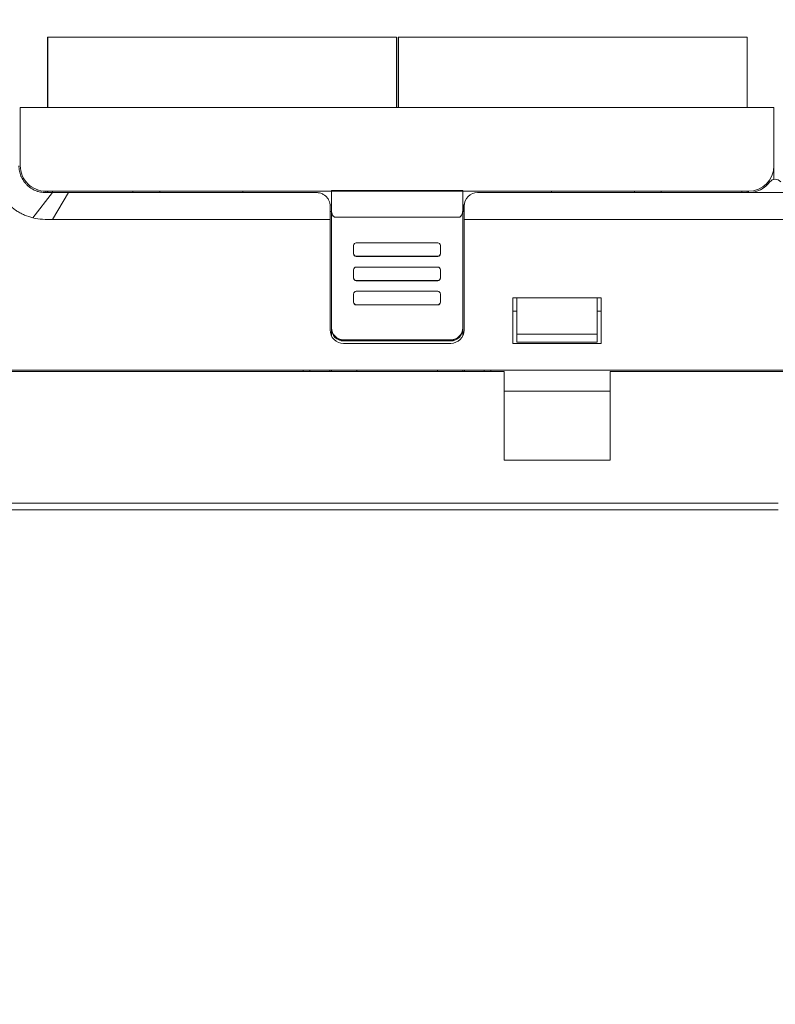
# Model space of a CAD drawing. Header units: millimetres. Extents: x -1114 to 1396, y -630 to 631.
# Tile 200 of 256: x -951 to -894, y 184 to 257. Entities that reach past the tile are written whole.
import ezdxf

# ---------------------------------------------------------------- set-up
doc = ezdxf.new("R2010")
doc.units = ezdxf.units.MM
doc.header["$MEASUREMENT"] = 0

msp = doc.modelspace()

# ---------------------------------------------------------------- linework, layer by layer
at = {"lineweight": 18}
for points, knots in [([(1038.9843, -629.7647), (1038.9843, -629.7647), (-1111.4882, -629.7647), (-1111.4882, -629.7647), (-1111.4882, -629.7647), (-1111.4882, -629.7647), (-1111.4882, 630.7883), (-1111.4882, 630.7883), (-1111.4882, 630.7883), (-1111.4882, 630.7883), (1038.9843, 630.7883), (1038.9843, 630.7883)], [0, 0, 0, 0, 0.3333333, 0.3333333, 0.3333333, 0.3333333, 0.6666667, 0.6666667, 0.6666667, 0.6666667, 1, 1, 1, 1]), ([(-949.5518, 242.6529), (-949.7621, 242.7083), (-949.967, 242.776), (-950.1646, 242.8605), (-950.1646, 242.8605), (-950.214, 242.8817), (-950.2629, 242.9039), (-950.3114, 242.9271), (-950.3114, 242.9271), (-950.3599, 242.9503), (-950.408, 242.9745), (-950.4556, 242.9996), (-950.4556, 242.9996), (-950.5509, 243.0499), (-950.6445, 243.1042), (-950.7363, 243.1626), (-950.7363, 243.1626), (-950.7592, 243.1772), (-950.782, 243.192), (-950.8047, 243.2071), (-950.8047, 243.2071), (-950.8273, 243.2221), (-950.8498, 243.2374), (-950.872, 243.2528), (-950.872, 243.2528), (-950.9165, 243.2837), (-950.9602, 243.3155), (-951.0032, 243.348), (-951.0032, 243.348), (-951.0892, 243.4131), (-951.1721, 243.4814), (-951.2521, 243.5528), (-951.2521, 243.5528), (-951.3321, 243.6243), (-951.4092, 243.6988), (-951.4833, 243.7765), (-951.4833, 243.7765), (-951.5574, 243.8542), (-951.6286, 243.9351), (-951.6968, 244.0191), (-951.6968, 244.0191), (-951.7309, 244.0612), (-951.7642, 244.104), (-951.7967, 244.1477), (-951.7967, 244.1477), (-951.8293, 244.1913), (-951.8608, 244.2355), (-951.8914, 244.2802), (-951.8914, 244.2802), (-951.9525, 244.3695), (-952.0096, 244.4609), (-952.0628, 244.5543), (-952.0628, 244.5543), (-952.1161, 244.6477), (-952.1655, 244.743), (-952.2111, 244.8403), (-952.2111, 244.8403), (-952.2566, 244.9376), (-952.2984, 245.0368), (-952.3362, 245.1381), (-952.3362, 245.1381), (-952.3551, 245.1887), (-952.373, 245.2398), (-952.3899, 245.2914), (-952.3899, 245.2914), (-952.3984, 245.3172), (-952.4066, 245.3432), (-952.4146, 245.3692), (-952.4146, 245.3692), (-952.4225, 245.3952), (-952.4302, 245.4213), (-952.4376, 245.4474), (-952.4376, 245.4474), (-952.4671, 245.5519), (-952.4922, 245.6571), (-952.5131, 245.7629), (-952.5131, 245.7629), (-952.5341, 245.8688), (-952.5508, 245.9754), (-952.5631, 246.0828), (-952.5631, 246.0828), (-952.5753, 246.1901), (-952.583, 246.2983), (-952.5856, 246.4072)], [0, 0, 0, 0, 0.047619, 0.047619, 0.047619, 0.047619, 0.0952381, 0.0952381, 0.0952381, 0.0952381, 0.1428571, 0.1428571, 0.1428571, 0.1428571, 0.1904762, 0.1904762, 0.1904762, 0.1904762, 0.2380952, 0.2380952, 0.2380952, 0.2380952, 0.2857143, 0.2857143, 0.2857143, 0.2857143, 0.3333333, 0.3333333, 0.3333333, 0.3333333, 0.3809524, 0.3809524, 0.3809524, 0.3809524, 0.4285714, 0.4285714, 0.4285714, 0.4285714, 0.4761905, 0.4761905, 0.4761905, 0.4761905, 0.5238095, 0.5238095, 0.5238095, 0.5238095, 0.5714286, 0.5714286, 0.5714286, 0.5714286, 0.6190476, 0.6190476, 0.6190476, 0.6190476, 0.6666667, 0.6666667, 0.6666667, 0.6666667, 0.7142857, 0.7142857, 0.7142857, 0.7142857, 0.7619048, 0.7619048, 0.7619048, 0.7619048, 0.8095238, 0.8095238, 0.8095238, 0.8095238, 0.8571429, 0.8571429, 0.8571429, 0.8571429, 0.9047619, 0.9047619, 0.9047619, 0.9047619, 0.952381, 0.952381, 0.952381, 0.952381, 1, 1, 1, 1]), ([(-948.5889, 244.5373), (-948.6219, 244.5373), (-948.6547, 244.5382), (-948.6873, 244.5398), (-948.6873, 244.5398), (-948.72, 244.5414), (-948.7525, 244.5438), (-948.7849, 244.547), (-948.7849, 244.547), (-948.8497, 244.5534), (-948.914, 244.5629), (-948.9777, 244.5755), (-948.9777, 244.5755), (-949.0414, 244.5881), (-949.1046, 244.6039), (-949.1673, 244.6228), (-949.1673, 244.6228), (-949.1986, 244.6323), (-949.2298, 244.6425), (-949.2608, 244.6536), (-949.2608, 244.6536), (-949.2918, 244.6646), (-949.3224, 244.6764), (-949.3526, 244.6889), (-949.3526, 244.6889), (-949.4734, 244.7388), (-949.5881, 244.7999), (-949.6966, 244.8721), (-949.6966, 244.8721), (-949.7237, 244.8901), (-949.7504, 244.9089), (-949.7768, 244.9283), (-949.7768, 244.9283), (-949.8031, 244.9478), (-949.8291, 244.968), (-949.8546, 244.9888), (-949.8546, 244.9888), (-949.9056, 245.0304), (-949.9543, 245.0745), (-950.0008, 245.1208), (-950.0008, 245.1208), (-950.0473, 245.1672), (-950.0917, 245.216), (-950.1335, 245.2668), (-950.1335, 245.2668), (-950.1754, 245.3177), (-950.2147, 245.3707), (-950.2513, 245.4254), (-950.2513, 245.4254), (-950.2879, 245.4801), (-950.3219, 245.5367), (-950.3529, 245.5948), (-950.3529, 245.5948), (-950.3684, 245.6238), (-950.3832, 245.6532), (-950.3973, 245.683), (-950.3973, 245.683), (-950.4113, 245.7128), (-950.4247, 245.7429), (-950.4372, 245.7732), (-950.4372, 245.7732), (-950.4873, 245.8945), (-950.5249, 246.0189), (-950.5503, 246.1465), (-950.5503, 246.1465), (-950.5631, 246.2102), (-950.5727, 246.2748), (-950.5792, 246.3402), (-950.5792, 246.3402), (-950.5824, 246.3729), (-950.5849, 246.4058), (-950.5865, 246.4386), (-950.5865, 246.4386), (-950.5881, 246.4715), (-950.5889, 246.5044), (-950.5889, 246.5373)], [0, 0, 0, 0, 0.0526316, 0.0526316, 0.0526316, 0.0526316, 0.1052632, 0.1052632, 0.1052632, 0.1052632, 0.1578947, 0.1578947, 0.1578947, 0.1578947, 0.2105263, 0.2105263, 0.2105263, 0.2105263, 0.2631579, 0.2631579, 0.2631579, 0.2631579, 0.3157895, 0.3157895, 0.3157895, 0.3157895, 0.3684211, 0.3684211, 0.3684211, 0.3684211, 0.4210526, 0.4210526, 0.4210526, 0.4210526, 0.4736842, 0.4736842, 0.4736842, 0.4736842, 0.5263158, 0.5263158, 0.5263158, 0.5263158, 0.5789474, 0.5789474, 0.5789474, 0.5789474, 0.6315789, 0.6315789, 0.6315789, 0.6315789, 0.6842105, 0.6842105, 0.6842105, 0.6842105, 0.7368421, 0.7368421, 0.7368421, 0.7368421, 0.7894737, 0.7894737, 0.7894737, 0.7894737, 0.8421053, 0.8421053, 0.8421053, 0.8421053, 0.8947368, 0.8947368, 0.8947368, 0.8947368, 0.9473684, 0.9473684, 0.9473684, 0.9473684, 1, 1, 1, 1]), ([(-950.4889, 246.5372), (-950.4889, 246.0333), (-950.2887, 245.55), (-949.9324, 245.1937), (-949.9324, 245.1937), (-949.5761, 244.8373), (-949.0928, 244.6372), (-948.5889, 244.6372)], [0, 0, 0, 0, 0.5, 0.5, 0.5, 0.5, 1, 1, 1, 1]), ([(-893.7834, 245.3372), (-893.8778, 245.4631), (-894.026, 245.5372), (-894.1834, 245.5372), (-894.1834, 245.5372), (-894.3407, 245.5372), (-894.4889, 245.4631), (-894.5834, 245.3372)], [0, 0, 0, 0, 0.5, 0.5, 0.5, 0.5, 1, 1, 1, 1]), ([(-948.0889, 244.5373), (-948.1722, 244.5373), (-948.2556, 244.5373), (-948.3389, 244.5373), (-948.3389, 244.5373), (-948.4223, 244.5373), (-948.5056, 244.5373), (-948.5889, 244.5373)], [0, 0, 0, 0, 0.5, 0.5, 0.5, 0.5, 1, 1, 1, 1]), ([(-946.904, 244.5373), (-947.0293, 244.5373), (-947.1546, 244.5373), (-947.2799, 244.5373), (-947.2799, 244.5373), (-947.4147, 244.5373), (-947.5496, 244.5373), (-947.6844, 244.5373), (-947.6844, 244.5373), (-947.8192, 244.5373), (-947.9541, 244.5373), (-948.0889, 244.5373)], [0, 0, 0, 0, 0.3333333, 0.3333333, 0.3333333, 0.3333333, 0.6666667, 0.6666667, 0.6666667, 0.6666667, 1, 1, 1, 1]), ([(-928.3861, 244.5374), (-931.5812, 244.5373), (-934.778, 244.5373), (-937.9771, 244.5373), (-937.9771, 244.5373), (-938.377, 244.5373), (-938.7769, 244.5373), (-939.1769, 244.5373), (-939.1769, 244.5373), (-939.5768, 244.5373), (-939.9777, 244.5373), (-940.3749, 244.5373), (-940.3749, 244.5373), (-940.7722, 244.5373), (-941.1654, 244.5373), (-941.5487, 244.5373), (-941.5487, 244.5373), (-941.9321, 244.5373), (-942.304, 244.5373), (-942.6645, 244.5373), (-942.6645, 244.5373), (-943.3855, 244.5373), (-944.0694, 244.5373), (-944.7744, 244.5373), (-944.7744, 244.5373), (-945.4793, 244.5373), (-946.1976, 244.5373), (-946.904, 244.5373)], [0, 0, 0, 0, 0.1428571, 0.1428571, 0.1428571, 0.1428571, 0.2857143, 0.2857143, 0.2857143, 0.2857143, 0.4285714, 0.4285714, 0.4285714, 0.4285714, 0.5714286, 0.5714286, 0.5714286, 0.5714286, 0.7142857, 0.7142857, 0.7142857, 0.7142857, 0.8571429, 0.8571429, 0.8571429, 0.8571429, 1, 1, 1, 1]), ([(-927.3861, 243.5374), (-927.3861, 243.5999), (-927.392, 243.6616), (-927.4034, 243.7225), (-927.4034, 243.7225), (-927.4092, 243.7529), (-927.4163, 243.7831), (-927.4249, 243.8131), (-927.4249, 243.8131), (-927.4335, 243.8431), (-927.4436, 243.8729), (-927.4552, 243.9025), (-927.4552, 243.9025), (-927.4783, 243.9615), (-927.5069, 244.0179), (-927.5408, 244.0715), (-927.5408, 244.0715), (-927.5577, 244.0983), (-927.576, 244.1245), (-927.5957, 244.1499), (-927.5957, 244.1499), (-927.6154, 244.1753), (-927.6366, 244.2001), (-927.6592, 244.224), (-927.6592, 244.224), (-927.7044, 244.2719), (-927.7539, 244.3149), (-927.8079, 244.3532), (-927.8079, 244.3532), (-927.8349, 244.3723), (-927.863, 244.3902), (-927.8922, 244.4069), (-927.8922, 244.4069), (-927.9069, 244.4152), (-927.9218, 244.4232), (-927.937, 244.4308), (-927.937, 244.4308), (-927.9523, 244.4385), (-927.9678, 244.4458), (-927.9835, 244.4527), (-927.9835, 244.4527), (-928.0461, 244.4803), (-928.111, 244.5012), (-928.1784, 244.5155), (-928.1784, 244.5155), (-928.212, 244.5227), (-928.2463, 244.5281), (-928.2811, 244.5318), (-928.2811, 244.5318), (-928.316, 244.5355), (-928.351, 244.5373), (-928.3861, 244.5373)], [0, 0, 0, 0, 0.0769231, 0.0769231, 0.0769231, 0.0769231, 0.1538462, 0.1538462, 0.1538462, 0.1538462, 0.2307692, 0.2307692, 0.2307692, 0.2307692, 0.3076923, 0.3076923, 0.3076923, 0.3076923, 0.3846154, 0.3846154, 0.3846154, 0.3846154, 0.4615385, 0.4615385, 0.4615385, 0.4615385, 0.5384615, 0.5384615, 0.5384615, 0.5384615, 0.6153846, 0.6153846, 0.6153846, 0.6153846, 0.6923077, 0.6923077, 0.6923077, 0.6923077, 0.7692308, 0.7692308, 0.7692308, 0.7692308, 0.8461538, 0.8461538, 0.8461538, 0.8461538, 0.9230769, 0.9230769, 0.9230769, 0.9230769, 1, 1, 1, 1]), ([(-893.1834, 244.5371), (-893.5167, 244.5371), (-893.85, 244.5371), (-894.1834, 244.5371), (-894.1834, 244.5371), (-894.5167, 244.5371), (-894.85, 244.5371), (-895.1834, 244.5371)], [0, 0, 0, 0, 0.5, 0.5, 0.5, 0.5, 1, 1, 1, 1]), ([(-927.2861, 243.2821), (-927.2855, 243.2519), (-927.2849, 243.2218), (-927.2827, 243.1917), (-927.2827, 243.1917), (-927.2806, 243.1629), (-927.2771, 243.1341), (-927.2724, 243.1055), (-927.2724, 243.1055), (-927.2679, 243.078), (-927.2623, 243.0506), (-927.2553, 243.0236), (-927.2553, 243.0236), (-927.2486, 242.9974), (-927.2406, 242.9715), (-927.2313, 242.9458), (-927.2313, 242.9458), (-927.2114, 242.8909), (-927.1853, 242.8369), (-927.1472, 242.7899), (-927.1472, 242.7899), (-927.1371, 242.7774), (-927.1261, 242.7654), (-927.1141, 242.7543), (-927.1141, 242.7543), (-927.1033, 242.7444), (-927.0915, 242.7353), (-927.0788, 242.7272), (-927.0788, 242.7272), (-927.0648, 242.7182), (-927.0495, 242.7103), (-927.0331, 242.7058), (-927.0331, 242.7058), (-927.018, 242.7016), (-927.0021, 242.7001), (-926.9861, 242.6986)], [0, 0, 0, 0, 0.1111111, 0.1111111, 0.1111111, 0.1111111, 0.2222222, 0.2222222, 0.2222222, 0.2222222, 0.3333333, 0.3333333, 0.3333333, 0.3333333, 0.4444444, 0.4444444, 0.4444444, 0.4444444, 0.5555556, 0.5555556, 0.5555556, 0.5555556, 0.6666667, 0.6666667, 0.6666667, 0.6666667, 0.7777778, 0.7777778, 0.7777778, 0.7777778, 0.8888889, 0.8888889, 0.8888889, 0.8888889, 1, 1, 1, 1]), ([(-917.7861, 242.6985), (-917.7693, 242.6985), (-917.753, 242.7013), (-917.7373, 242.7063), (-917.7373, 242.7063), (-917.7216, 242.7114), (-917.7071, 242.7184), (-917.6937, 242.7269), (-917.6937, 242.7269), (-917.6869, 242.7312), (-917.6804, 242.7358), (-917.6743, 242.7406), (-917.6743, 242.7406), (-917.6681, 242.7454), (-917.6622, 242.7505), (-917.6566, 242.7557), (-917.6566, 242.7557), (-917.6453, 242.7662), (-917.635, 242.7775), (-917.6255, 242.7893), (-917.6255, 242.7893), (-917.6159, 242.8011), (-917.6071, 242.8134), (-917.5991, 242.8259), (-917.5991, 242.8259), (-917.591, 242.8384), (-917.5836, 242.8511), (-917.5768, 242.8641), (-917.5768, 242.8641), (-917.5631, 242.8901), (-917.5515, 242.9169), (-917.5415, 242.9444), (-917.5415, 242.9444), (-917.5314, 242.9718), (-917.5232, 242.9995), (-917.5162, 243.0274), (-917.5162, 243.0274), (-917.5093, 243.0552), (-917.5037, 243.0832), (-917.4992, 243.1114), (-917.4992, 243.1114), (-917.4904, 243.1677), (-917.4861, 243.2246), (-917.4861, 243.282)], [0, 0, 0, 0, 0.0909091, 0.0909091, 0.0909091, 0.0909091, 0.1818182, 0.1818182, 0.1818182, 0.1818182, 0.2727273, 0.2727273, 0.2727273, 0.2727273, 0.3636364, 0.3636364, 0.3636364, 0.3636364, 0.4545455, 0.4545455, 0.4545455, 0.4545455, 0.5454545, 0.5454545, 0.5454545, 0.5454545, 0.6363636, 0.6363636, 0.6363636, 0.6363636, 0.7272727, 0.7272727, 0.7272727, 0.7272727, 0.8181818, 0.8181818, 0.8181818, 0.8181818, 0.9090909, 0.9090909, 0.9090909, 0.9090909, 1, 1, 1, 1]), ([(-927.3861, 242.5374), (-927.4992, 242.5374), (-927.6122, 242.5374), (-927.7252, 242.5374), (-927.7252, 242.5374), (-931.6332, 242.5374), (-935.5385, 242.5374), (-939.4403, 242.5374), (-939.4403, 242.5374), (-940.3256, 242.5374), (-941.2108, 242.5374), (-942.1609, 242.5373), (-942.1609, 242.5373), (-943.111, 242.5373), (-944.126, 242.5371), (-945.1211, 242.5373), (-945.1211, 242.5373), (-946.1162, 242.5376), (-947.0914, 242.5384), (-948.08, 242.5356)], [0, 0, 0, 0, 0.2, 0.2, 0.2, 0.2, 0.4, 0.4, 0.4, 0.4, 0.6, 0.6, 0.6, 0.6, 0.8, 0.8, 0.8, 0.8, 1, 1, 1, 1]), ([(-893.1834, 242.5374), (-893.5167, 242.5374), (-893.85, 242.5374), (-894.1834, 242.5374), (-894.1834, 242.5374), (-894.5167, 242.5374), (-894.85, 242.5374), (-895.1834, 242.5374)], [0, 0, 0, 0, 0.5, 0.5, 0.5, 0.5, 1, 1, 1, 1]), ([(-925.4323, 240.7906), (-925.4853, 240.7906), (-925.5362, 240.7696), (-925.5737, 240.7321), (-925.5737, 240.7321), (-925.6112, 240.6947), (-925.6323, 240.6439), (-925.6323, 240.5909)], [0, 0, 0, 0, 0.5, 0.5, 0.5, 0.5, 1, 1, 1, 1]), ([(-919.1575, 240.5909), (-919.1575, 240.6439), (-919.1786, 240.6947), (-919.2161, 240.7321), (-919.2161, 240.7321), (-919.2536, 240.7696), (-919.3045, 240.7906), (-919.3575, 240.7906)], [0, 0, 0, 0, 0.5, 0.5, 0.5, 0.5, 1, 1, 1, 1]), ([(-925.6323, 239.9917), (-925.6323, 239.9388), (-925.6112, 239.888), (-925.5737, 239.8505), (-925.5737, 239.8505), (-925.5362, 239.813), (-925.4853, 239.792), (-925.4323, 239.792)], [0, 0, 0, 0, 0.5, 0.5, 0.5, 0.5, 1, 1, 1, 1]), ([(-925.6323, 239.9751), (-925.6323, 239.9221), (-925.6112, 239.8713), (-925.5737, 239.8338), (-925.5737, 239.8338), (-925.5362, 239.7964), (-925.4853, 239.7753), (-925.4323, 239.7753)], [0, 0, 0, 0, 0.5, 0.5, 0.5, 0.5, 1, 1, 1, 1]), ([(-919.3575, 239.792), (-919.3045, 239.792), (-919.2536, 239.813), (-919.2161, 239.8505), (-919.2161, 239.8505), (-919.1786, 239.888), (-919.1575, 239.9388), (-919.1575, 239.9917)], [0, 0, 0, 0, 0.5, 0.5, 0.5, 0.5, 1, 1, 1, 1]), ([(-925.4323, 238.9837), (-925.4853, 238.9837), (-925.5362, 238.9626), (-925.5737, 238.9252), (-925.5737, 238.9252), (-925.6112, 238.8877), (-925.6323, 238.8369), (-925.6323, 238.784)], [0, 0, 0, 0, 0.5, 0.5, 0.5, 0.5, 1, 1, 1, 1]), ([(-919.1575, 238.784), (-919.1575, 238.8369), (-919.1786, 238.8877), (-919.2161, 238.9252), (-919.2161, 238.9252), (-919.2536, 238.9626), (-919.3045, 238.9837), (-919.3575, 238.9837)], [0, 0, 0, 0, 0.5, 0.5, 0.5, 0.5, 1, 1, 1, 1]), ([(-925.6323, 238.1848), (-925.6323, 238.1318), (-925.6112, 238.081), (-925.5737, 238.0436), (-925.5737, 238.0436), (-925.5362, 238.0061), (-925.4853, 237.9851), (-925.4323, 237.9851)], [0, 0, 0, 0, 0.5, 0.5, 0.5, 0.5, 1, 1, 1, 1]), ([(-925.6323, 238.1681), (-925.6323, 238.1151), (-925.6112, 238.0643), (-925.5737, 238.0269), (-925.5737, 238.0269), (-925.5362, 237.9894), (-925.4853, 237.9684), (-925.4323, 237.9684)], [0, 0, 0, 0, 0.5, 0.5, 0.5, 0.5, 1, 1, 1, 1]), ([(-919.3575, 237.9851), (-919.3045, 237.9851), (-919.2536, 238.0061), (-919.2161, 238.0436), (-919.2161, 238.0436), (-919.1786, 238.081), (-919.1575, 238.1318), (-919.1575, 238.1848)], [0, 0, 0, 0, 0.5, 0.5, 0.5, 0.5, 1, 1, 1, 1]), ([(-925.4323, 237.1767), (-925.4853, 237.1767), (-925.5362, 237.1557), (-925.5737, 237.1182), (-925.5737, 237.1182), (-925.6112, 237.0808), (-925.6323, 237.03), (-925.6323, 236.977)], [0, 0, 0, 0, 0.5, 0.5, 0.5, 0.5, 1, 1, 1, 1]), ([(-919.1575, 236.977), (-919.1575, 237.03), (-919.1786, 237.0808), (-919.2161, 237.1182), (-919.2161, 237.1182), (-919.2536, 237.1557), (-919.3045, 237.1767), (-919.3575, 237.1767)], [0, 0, 0, 0, 0.5, 0.5, 0.5, 0.5, 1, 1, 1, 1]), ([(-925.6323, 236.3778), (-925.6323, 236.3249), (-925.6112, 236.2741), (-925.5737, 236.2366), (-925.5737, 236.2366), (-925.5362, 236.1991), (-925.4853, 236.1781), (-925.4323, 236.1781)], [0, 0, 0, 0, 0.5, 0.5, 0.5, 0.5, 1, 1, 1, 1]), ([(-919.3575, 236.1781), (-919.3045, 236.1781), (-919.2536, 236.1991), (-919.2161, 236.2366), (-919.2161, 236.2366), (-919.1786, 236.2741), (-919.1575, 236.3249), (-919.1575, 236.3778)], [0, 0, 0, 0, 0.5, 0.5, 0.5, 0.5, 1, 1, 1, 1]), ([(-925.6323, 236.3612), (-925.6323, 236.3082), (-925.6112, 236.2574), (-925.5737, 236.2199), (-925.5737, 236.2199), (-925.5362, 236.1825), (-925.4853, 236.1614), (-925.4323, 236.1614)], [0, 0, 0, 0, 0.5, 0.5, 0.5, 0.5, 1, 1, 1, 1]), ([(-927.3861, 234.2957), (-927.3861, 234.0304), (-927.2808, 233.7761), (-927.0932, 233.5885), (-927.0932, 233.5885), (-926.9057, 233.401), (-926.6513, 233.2957), (-926.3861, 233.2957)], [0, 0, 0, 0, 0.5, 0.5, 0.5, 0.5, 1, 1, 1, 1]), ([(-926.3861, 233.5535), (-926.4456, 233.5535), (-926.504, 233.5593), (-926.5615, 233.5707), (-926.5615, 233.5707), (-926.5902, 233.5764), (-926.6187, 233.5835), (-926.647, 233.5921), (-926.647, 233.5921), (-926.6752, 233.6006), (-926.7033, 233.6106), (-926.7305, 233.6219), (-926.7305, 233.6219), (-926.785, 233.6444), (-926.8367, 233.672), (-926.8856, 233.7046), (-926.8856, 233.7046), (-926.8978, 233.7127), (-926.9099, 233.7212), (-926.9217, 233.73), (-926.9217, 233.73), (-926.9336, 233.7388), (-926.9453, 233.7479), (-926.9568, 233.7573), (-926.9568, 233.7573), (-926.9797, 233.776), (-927.0015, 233.7958), (-927.0223, 233.8165), (-927.0223, 233.8165), (-927.0638, 233.8579), (-927.1011, 233.9031), (-927.134, 233.9522), (-927.134, 233.9522), (-927.1422, 233.9645), (-927.1502, 233.977), (-927.1578, 233.9897), (-927.1578, 233.9897), (-927.1654, 234.0024), (-927.1727, 234.0152), (-927.1796, 234.0282), (-927.1796, 234.0282), (-927.1935, 234.0541), (-927.2061, 234.0806), (-927.2173, 234.1076), (-927.2173, 234.1076), (-927.2286, 234.1346), (-927.2385, 234.1622), (-927.247, 234.1903), (-927.247, 234.1903), (-927.2513, 234.2043), (-927.2553, 234.2185), (-927.2589, 234.2328), (-927.2589, 234.2328), (-927.2625, 234.2472), (-927.2658, 234.2617), (-927.2687, 234.2762), (-927.2687, 234.2762), (-927.2803, 234.3342), (-927.2861, 234.3929), (-927.2861, 234.4523)], [0, 0, 0, 0, 0.0666667, 0.0666667, 0.0666667, 0.0666667, 0.1333333, 0.1333333, 0.1333333, 0.1333333, 0.2, 0.2, 0.2, 0.2, 0.2666667, 0.2666667, 0.2666667, 0.2666667, 0.3333333, 0.3333333, 0.3333333, 0.3333333, 0.4, 0.4, 0.4, 0.4, 0.4666667, 0.4666667, 0.4666667, 0.4666667, 0.5333333, 0.5333333, 0.5333333, 0.5333333, 0.6, 0.6, 0.6, 0.6, 0.6666667, 0.6666667, 0.6666667, 0.6666667, 0.7333333, 0.7333333, 0.7333333, 0.7333333, 0.8, 0.8, 0.8, 0.8, 0.8666667, 0.8666667, 0.8666667, 0.8666667, 0.9333333, 0.9333333, 0.9333333, 0.9333333, 1, 1, 1, 1]), ([(-927.2861, 234.3779), (-927.2861, 234.1395), (-927.1913, 233.9109), (-927.0225, 233.7423), (-927.0225, 233.7423), (-926.8537, 233.5738), (-926.6248, 233.4791), (-926.3861, 233.4791)], [0, 0, 0, 0, 0.5, 0.5, 0.5, 0.5, 1, 1, 1, 1]), ([(-917.4861, 234.4523), (-917.4861, 234.3929), (-917.492, 234.3346), (-917.5034, 234.2772), (-917.5034, 234.2772), (-917.5091, 234.2485), (-917.5162, 234.22), (-917.5248, 234.1918), (-917.5248, 234.1918), (-917.5333, 234.1636), (-917.5434, 234.1355), (-917.5546, 234.1083), (-917.5546, 234.1083), (-917.5772, 234.0539), (-917.6048, 234.0023), (-917.6374, 233.9535), (-917.6374, 233.9535), (-917.6456, 233.9413), (-917.6541, 233.9293), (-917.6629, 233.9174), (-917.6629, 233.9174), (-917.6716, 233.9055), (-917.6808, 233.8938), (-917.6902, 233.8824), (-917.6902, 233.8824), (-917.709, 233.8595), (-917.7288, 233.8377), (-917.7495, 233.817), (-917.7495, 233.817), (-917.791, 233.7755), (-917.8363, 233.7383), (-917.8854, 233.7055), (-917.8854, 233.7055), (-917.8977, 233.6972), (-917.9102, 233.6893), (-917.9229, 233.6817), (-917.9229, 233.6817), (-917.9356, 233.6741), (-917.9485, 233.6668), (-917.9615, 233.6598), (-917.9615, 233.6598), (-917.9874, 233.646), (-918.0139, 233.6334), (-918.041, 233.6222), (-918.041, 233.6222), (-918.068, 233.611), (-918.0956, 233.6011), (-918.1238, 233.5925), (-918.1238, 233.5925), (-918.1378, 233.5883), (-918.152, 233.5843), (-918.1664, 233.5807), (-918.1664, 233.5807), (-918.1807, 233.5771), (-918.1953, 233.5738), (-918.2098, 233.5709), (-918.2098, 233.5709), (-918.2679, 233.5593), (-918.3267, 233.5535), (-918.3861, 233.5535)], [0, 0, 0, 0, 0.0666667, 0.0666667, 0.0666667, 0.0666667, 0.1333333, 0.1333333, 0.1333333, 0.1333333, 0.2, 0.2, 0.2, 0.2, 0.2666667, 0.2666667, 0.2666667, 0.2666667, 0.3333333, 0.3333333, 0.3333333, 0.3333333, 0.4, 0.4, 0.4, 0.4, 0.4666667, 0.4666667, 0.4666667, 0.4666667, 0.5333333, 0.5333333, 0.5333333, 0.5333333, 0.6, 0.6, 0.6, 0.6, 0.6666667, 0.6666667, 0.6666667, 0.6666667, 0.7333333, 0.7333333, 0.7333333, 0.7333333, 0.8, 0.8, 0.8, 0.8, 0.8666667, 0.8666667, 0.8666667, 0.8666667, 0.9333333, 0.9333333, 0.9333333, 0.9333333, 1, 1, 1, 1]), ([(-918.3861, 233.4791), (-918.1474, 233.4791), (-917.9185, 233.5738), (-917.7497, 233.7423), (-917.7497, 233.7423), (-917.581, 233.9109), (-917.4861, 234.1395), (-917.4861, 234.3779)], [0, 0, 0, 0, 0.5, 0.5, 0.5, 0.5, 1, 1, 1, 1])]:
    msp.add_open_spline(points, degree=3, knots=knots, dxfattribs=at)
for points in [[(-948.4332, 256.1129), (-948.4332, 256.1129), (-948.4501, 256.1129), (-948.4501, 256.1129)], [(-948.4501, 256.1129), (-948.4501, 256.1129), (-948.4501, 250.887), (-948.4501, 250.887)], [(-947.9332, 256.1129), (-947.9332, 256.1129), (-948.4332, 256.1129), (-948.4332, 256.1129)], [(-948.4332, 256.1129), (-948.4332, 256.1129), (-948.4332, 250.887), (-948.4332, 250.887)], [(-922.9332, 256.1129), (-922.9332, 256.1129), (-947.9332, 256.1129), (-947.9332, 256.1129)], [(-922.9332, 256.1129), (-922.9332, 256.1129), (-922.4332, 256.1129), (-922.4332, 256.1129)], [(-922.4332, 256.1129), (-922.4332, 256.1129), (-922.4332, 250.887), (-922.4332, 250.887)], [(-922.4332, 250.887), (-922.4332, 250.887), (-922.4332, 256.1129), (-922.4332, 256.1129)], [(-922.2932, 256.1129), (-922.2932, 256.1129), (-922.3101, 256.1129), (-922.3101, 256.1129)], [(-922.3101, 256.1129), (-922.3101, 256.1129), (-922.3101, 250.887), (-922.3101, 250.887)], [(-922.2932, 250.887), (-922.2932, 250.887), (-922.2932, 256.1129), (-922.2932, 256.1129)], [(-921.7932, 256.1129), (-921.7932, 256.1129), (-922.2932, 256.1129), (-922.2932, 256.1129)], [(-922.2932, 256.1129), (-922.2932, 256.1129), (-922.2932, 250.887), (-922.2932, 250.887)], [(-909.2932, 256.1129), (-909.2932, 256.1129), (-921.7932, 256.1129), (-921.7932, 256.1129)], [(-896.7932, 256.1129), (-896.7932, 256.1129), (-909.2932, 256.1129), (-909.2932, 256.1129)], [(-896.2932, 256.1129), (-896.2932, 256.1129), (-896.7932, 256.1129), (-896.7932, 256.1129)], [(-896.2932, 256.1129), (-896.2932, 256.1129), (-896.2932, 250.887), (-896.2932, 250.887)], [(-896.2932, 250.887), (-896.2932, 250.887), (-896.2932, 256.1129), (-896.2932, 256.1129)], [(-950.4889, 250.8872), (-950.4889, 250.8872), (-894.2834, 250.8872), (-894.2834, 250.8872)], [(-950.4889, 248.8872), (-950.4889, 248.8872), (-950.4889, 250.8872), (-950.4889, 250.8872)], [(-894.2834, 250.8872), (-894.2834, 250.8872), (-950.4889, 250.8872), (-950.4889, 250.8872)], [(-894.2834, 250.8872), (-894.2834, 250.8872), (-894.2834, 248.8872), (-894.2834, 248.8872)], [(-950.4889, 246.5372), (-950.4889, 246.5372), (-950.4889, 248.8872), (-950.4889, 248.8872)], [(-894.2834, 248.8872), (-894.2834, 248.8872), (-894.2834, 246.5372), (-894.2834, 246.5372)], [(-896.1834, 244.6372), (-895.134, 244.6372), (-894.2834, 245.4878), (-894.2834, 246.5372)], [(-894.2834, 245.527), (-894.2834, 245.527), (-894.2834, 246.5372), (-894.2834, 246.5372)], [(-896.156, 244.5374), (-895.5362, 244.5458), (-894.9553, 244.8412), (-894.5834, 245.3372)], [(-949.5518, 242.6529), (-949.5518, 242.6529), (-948.0889, 244.5376), (-948.0889, 244.5376)], [(-948.5889, 244.5373), (-948.5889, 244.5373), (-948.5889, 244.6372), (-948.5889, 244.6372)], [(-927.2861, 244.6372), (-927.2861, 244.6372), (-948.5889, 244.6372), (-948.5889, 244.6372)], [(-948.5837, 244.5396), (-948.5837, 244.5396), (-948.5837, 244.6372), (-948.5837, 244.6372)], [(-948.4501, 244.6372), (-948.4501, 244.6372), (-948.4501, 244.5374), (-948.4501, 244.5374)], [(-948.4332, 244.6372), (-948.4332, 244.6372), (-948.4332, 244.5374), (-948.4332, 244.5374)], [(-948.0889, 244.6372), (-948.0889, 244.6372), (-948.0889, 244.5373), (-948.0889, 244.5373)], [(-948.08, 242.5356), (-948.08, 242.5356), (-946.904, 244.5374), (-946.904, 244.5374)], [(-942.0889, 244.6372), (-942.0889, 244.6372), (-942.0889, 244.5373), (-942.0889, 244.5373)], [(-940.0889, 244.6372), (-940.0889, 244.6372), (-940.0889, 244.5373), (-940.0889, 244.5373)], [(-933.8861, 244.5373), (-933.8861, 244.5373), (-933.8861, 244.6372), (-933.8861, 244.6372)], [(-927.2861, 244.6444), (-927.2861, 244.6444), (-927.2861, 244.6895), (-927.2861, 244.6895)], [(-917.4861, 244.6895), (-917.4861, 244.6895), (-927.2861, 244.6895), (-927.2861, 244.6895)], [(-927.2861, 244.6432), (-927.2861, 244.1895), (-927.2861, 243.7358), (-927.2861, 243.2821)], [(-917.4861, 244.6431), (-920.7528, 244.6431), (-924.0195, 244.6432), (-927.2861, 244.6432)], [(-917.4861, 244.6895), (-917.4861, 244.6895), (-917.4861, 244.6442), (-917.4861, 244.6442)], [(-917.4861, 243.282), (-917.4861, 243.7357), (-917.4861, 244.1893), (-917.4861, 244.6431)], [(-896.1834, 244.6372), (-896.1834, 244.6372), (-917.4861, 244.6372), (-917.4861, 244.6372)], [(-916.3861, 244.5373), (-916.9384, 244.5374), (-917.3861, 244.0896), (-917.3861, 243.5374)], [(-897.1834, 244.5373), (-897.1834, 244.5373), (-916.3861, 244.5373), (-916.3861, 244.5373)], [(-910.8861, 244.6372), (-910.8861, 244.6372), (-910.8861, 244.5373), (-910.8861, 244.5373)], [(-904.6834, 244.6372), (-904.6834, 244.6372), (-904.6834, 244.5373), (-904.6834, 244.5373)], [(-902.6833, 244.6372), (-902.6833, 244.6372), (-902.6833, 244.5373), (-902.6833, 244.5373)], [(-897.1834, 244.5372), (-897.1834, 244.5372), (-896.1834, 244.5372), (-896.1834, 244.5372)], [(-896.6837, 244.6372), (-896.6837, 244.6372), (-896.6837, 244.5372), (-896.6837, 244.5372)], [(-896.2932, 244.6372), (-896.2932, 244.6372), (-896.2932, 244.5374), (-896.2932, 244.5374)], [(-896.2932, 244.5374), (-896.2932, 244.5374), (-896.2932, 244.6372), (-896.2932, 244.6372)], [(-896.1837, 244.5373), (-896.1837, 244.5373), (-896.1837, 244.6372), (-896.1837, 244.6372)], [(-896.156, 244.5374), (-896.156, 244.5374), (-896.1834, 244.5372), (-896.1834, 244.5372)], [(-895.1834, 244.5373), (-895.1834, 244.5373), (-896.156, 244.5374), (-896.156, 244.5374)], [(-927.4049, 243.6372), (-927.4049, 243.6372), (-927.2861, 243.6372), (-927.2861, 243.6372)], [(-927.3861, 242.5375), (-927.3862, 242.8708), (-927.3862, 243.2041), (-927.3862, 243.5373)], [(-927.3861, 243.5373), (-927.3861, 243.5373), (-927.3861, 243.1372), (-927.3861, 243.1372)], [(-927.3861, 243.1372), (-927.3861, 243.1372), (-927.286, 243.1372), (-927.286, 243.1372)], [(-927.2861, 234.4523), (-927.2861, 234.4523), (-927.2861, 243.2821), (-927.2861, 243.2821)], [(-927.2861, 234.4524), (-927.2861, 234.4524), (-927.2861, 243.2753), (-927.2861, 243.2753)], [(-917.4863, 243.1372), (-917.4863, 243.1372), (-917.3861, 243.1372), (-917.3861, 243.1372)], [(-917.4861, 243.6372), (-917.4861, 243.6372), (-917.381, 243.6372), (-917.381, 243.6372)], [(-917.4861, 243.282), (-917.4861, 243.282), (-917.4861, 234.4523), (-917.4861, 234.4523)], [(-917.4861, 243.2751), (-917.4861, 243.2751), (-917.4861, 234.4524), (-917.4861, 234.4524)], [(-917.4646, 243.1369), (-917.4646, 243.1369), (-917.4646, 243.6372), (-917.4646, 243.6372)], [(-917.3861, 243.5374), (-917.3861, 243.5374), (-917.3861, 242.5374), (-917.3861, 242.5374)], [(-948.08, 242.5356), (-948.5743, 242.5343), (-949.0724, 242.5265), (-949.5518, 242.6529)], [(-927.3861, 234.2957), (-927.3861, 234.2957), (-927.3861, 242.5374), (-927.3861, 242.5374)], [(-917.7861, 242.6985), (-917.7861, 242.6985), (-926.9861, 242.6987), (-926.9861, 242.6987)], [(-917.3861, 242.5374), (-917.3861, 242.5374), (-917.3861, 234.2956), (-917.3861, 234.2956)], [(-895.1834, 242.5373), (-895.1834, 242.5373), (-917.3861, 242.5374), (-917.3861, 242.5374)], [(-919.3575, 240.7906), (-919.3575, 240.7906), (-925.4323, 240.7906), (-925.4323, 240.7906)], [(-925.6323, 240.5909), (-925.6323, 240.5909), (-925.6323, 239.9917), (-925.6323, 239.9917)], [(-919.1575, 239.9917), (-919.1575, 239.9917), (-919.1575, 240.5909), (-919.1575, 240.5909)], [(-925.6323, 239.9751), (-925.6323, 239.9751), (-925.6323, 239.9917), (-925.6323, 239.9917)], [(-925.6323, 239.9917), (-925.6323, 239.9917), (-925.6323, 239.9751), (-925.6323, 239.9751)], [(-925.4323, 239.792), (-925.4323, 239.792), (-919.3575, 239.792), (-919.3575, 239.792)], [(-919.3575, 239.7753), (-919.3575, 239.7753), (-925.4323, 239.7753), (-925.4323, 239.7753)], [(-919.3575, 239.7753), (-919.2471, 239.7753), (-919.1575, 239.8648), (-919.1575, 239.9751)], [(-919.1575, 239.9939), (-919.1575, 239.9939), (-919.1575, 239.9751), (-919.1575, 239.9751)], [(-919.1575, 239.9917), (-919.1575, 239.9917), (-919.1575, 239.9751), (-919.1575, 239.9751)], [(-925.6323, 238.784), (-925.6323, 238.784), (-925.6323, 238.1848), (-925.6323, 238.1848)], [(-919.3575, 238.9837), (-919.3575, 238.9837), (-925.4323, 238.9837), (-925.4323, 238.9837)], [(-919.1575, 238.1848), (-919.1575, 238.1848), (-919.1575, 238.784), (-919.1575, 238.784)], [(-925.6323, 238.1848), (-925.6323, 238.1848), (-925.6323, 238.1681), (-925.6323, 238.1681)], [(-925.4323, 237.9851), (-925.4323, 237.9851), (-919.3575, 237.9851), (-919.3575, 237.9851)], [(-919.3575, 237.9684), (-919.3575, 237.9684), (-925.4323, 237.9684), (-925.4323, 237.9684)], [(-919.3575, 237.9684), (-919.2471, 237.9684), (-919.1575, 238.0578), (-919.1575, 238.1681)], [(-919.1575, 238.187), (-919.1575, 238.187), (-919.1575, 238.1681), (-919.1575, 238.1681)], [(-919.1575, 238.1848), (-919.1575, 238.1848), (-919.1575, 238.1681), (-919.1575, 238.1681)], [(-919.3575, 237.1767), (-919.3575, 237.1767), (-925.4323, 237.1767), (-925.4323, 237.1767)], [(-925.6323, 236.977), (-925.6323, 236.977), (-925.6323, 236.3778), (-925.6323, 236.3778)], [(-925.6323, 236.3778), (-925.6323, 236.3778), (-925.6323, 236.3612), (-925.6323, 236.3612)], [(-919.1575, 236.3778), (-919.1575, 236.3778), (-919.1575, 236.977), (-919.1575, 236.977)], [(-919.1575, 236.38), (-919.1575, 236.38), (-919.1575, 236.3612), (-919.1575, 236.3612)], [(-919.1575, 236.3778), (-919.1575, 236.3778), (-919.1575, 236.3612), (-919.1575, 236.3612)], [(-913.7587, 236.6927), (-913.7587, 236.6927), (-913.7587, 233.2927), (-913.7587, 233.2927)], [(-907.1587, 236.6927), (-907.1587, 236.6927), (-913.7587, 236.6927), (-913.7587, 236.6927)], [(-913.4587, 236.0803), (-913.4587, 236.0803), (-913.4587, 236.6927), (-913.4587, 236.6927)], [(-907.4587, 236.6927), (-907.4587, 236.6927), (-907.4587, 236.0803), (-907.4587, 236.0803)], [(-907.1587, 233.2927), (-907.1587, 233.2927), (-907.1587, 236.6927), (-907.1587, 236.6927)], [(-925.4323, 236.1781), (-925.4323, 236.1781), (-919.3575, 236.1781), (-919.3575, 236.1781)], [(-919.3575, 236.1614), (-919.3575, 236.1614), (-925.4323, 236.1614), (-925.4323, 236.1614)], [(-919.3575, 236.1614), (-919.2471, 236.1614), (-919.1575, 236.2509), (-919.1575, 236.3612)], [(-913.4587, 235.6927), (-913.4587, 235.6927), (-913.7587, 235.6927), (-913.7587, 235.6927)], [(-913.4587, 233.9927), (-913.4587, 233.9927), (-913.4587, 236.0803), (-913.4587, 236.0803)], [(-907.4587, 236.0803), (-907.4587, 236.0803), (-907.4587, 233.9927), (-907.4587, 233.9927)], [(-907.1585, 235.6927), (-907.1585, 235.6927), (-907.4587, 235.6927), (-907.4587, 235.6927)], [(-927.2861, 234.3779), (-927.2861, 234.3779), (-927.2861, 234.4523), (-927.2861, 234.4523)], [(-927.2861, 233.8597), (-927.2861, 233.8597), (-927.2861, 234.3779), (-927.2861, 234.3779)], [(-927.286, 234.4528), (-927.2777, 233.9624), (-926.8773, 233.5692), (-926.3861, 233.5692)], [(-918.3861, 233.5692), (-917.895, 233.5692), (-917.4946, 233.9624), (-917.4863, 234.4528)], [(-918.3861, 233.2957), (-917.8338, 233.2957), (-917.3861, 233.7434), (-917.3861, 234.2956)], [(-917.4861, 234.4523), (-917.4861, 234.4523), (-917.4861, 234.3779), (-917.4861, 234.3779)], [(-917.4861, 234.4523), (-917.4861, 234.4523), (-917.4861, 234.3779), (-917.4861, 234.3779)], [(-917.4861, 233.8597), (-917.4861, 233.8597), (-917.4861, 234.3779), (-917.4861, 234.3779)], [(-918.3861, 233.5692), (-918.3861, 233.5692), (-926.3861, 233.5692), (-926.3861, 233.5692)], [(-926.3861, 233.4791), (-926.3861, 233.4791), (-918.3861, 233.4791), (-918.3861, 233.4791)], [(-913.4587, 233.9927), (-913.4587, 233.9927), (-913.4587, 233.3927), (-913.4587, 233.3927)], [(-907.4587, 233.9927), (-907.4587, 233.9927), (-913.4587, 233.9927), (-913.4587, 233.9927)], [(-907.4587, 233.3927), (-907.4587, 233.3927), (-907.4587, 233.9927), (-907.4587, 233.9927)], [(-918.3861, 233.2957), (-918.3861, 233.2957), (-926.3861, 233.2957), (-926.3861, 233.2957)], [(-913.7587, 233.2927), (-913.7587, 233.2927), (-907.1587, 233.2927), (-907.1587, 233.2927)], [(-913.4587, 233.3927), (-913.4587, 233.3927), (-907.4587, 233.3927), (-907.4587, 233.3927)], [(-990.4587, 231.2927), (-990.4587, 231.2927), (-834.4587, 231.2927), (-834.4587, 231.2927)], [(-929.3861, 231.1927), (-929.3861, 231.1927), (-929.3861, 231.2928), (-929.3861, 231.2928)], [(-928.8861, 231.2927), (-928.8861, 231.2927), (-928.8861, 231.1927), (-928.8861, 231.1927)], [(-927.4077, 231.2927), (-927.4077, 231.2927), (-927.4077, 231.1927), (-927.4077, 231.1927)], [(-927.2861, 231.1927), (-927.2861, 231.1927), (-927.2861, 231.2927), (-927.2861, 231.2927)], [(-925.3861, 231.1927), (-925.3861, 231.1927), (-925.3861, 231.2927), (-925.3861, 231.2927)], [(-919.3861, 231.2927), (-919.3861, 231.2927), (-919.3861, 231.1927), (-919.3861, 231.1927)], [(-917.4861, 231.1927), (-917.4861, 231.1927), (-917.4861, 231.2927), (-917.4861, 231.2927)], [(-917.3646, 231.2927), (-917.3646, 231.2927), (-917.3646, 231.1927), (-917.3646, 231.1927)], [(-915.8861, 231.2927), (-915.8861, 231.2927), (-915.8861, 231.1927), (-915.8861, 231.1927)], [(-915.3861, 231.2928), (-915.3861, 231.2928), (-915.3861, 231.1927), (-915.3861, 231.1927)], [(-971.5087, 231.1927), (-971.5087, 231.1927), (-914.4087, 231.1927), (-914.4087, 231.1927)], [(-914.4087, 224.5942), (-914.4087, 224.5942), (-914.4087, 231.1927), (-914.4087, 231.1927)], [(-906.5087, 231.1927), (-906.5087, 231.1927), (-856.9087, 231.1927), (-856.9087, 231.1927)], [(-906.5087, 231.1927), (-906.5087, 231.1927), (-906.5087, 224.5942), (-906.5087, 224.5942)], [(-906.5087, 229.737), (-906.5087, 229.737), (-914.4087, 229.737), (-914.4087, 229.737)], [(-914.4087, 224.5942), (-914.4087, 224.5942), (-906.5087, 224.5942), (-906.5087, 224.5942)], [(-954.8587, 221.3873), (-954.8587, 221.3873), (-893.9587, 221.3873), (-893.9587, 221.3873)], [(-893.9587, 220.8873), (-893.9587, 220.8873), (-954.8587, 220.8873), (-954.8587, 220.8873)]]:
    msp.add_open_spline(points, degree=3, dxfattribs=at)

doc.saveas('drawing.dxf')
